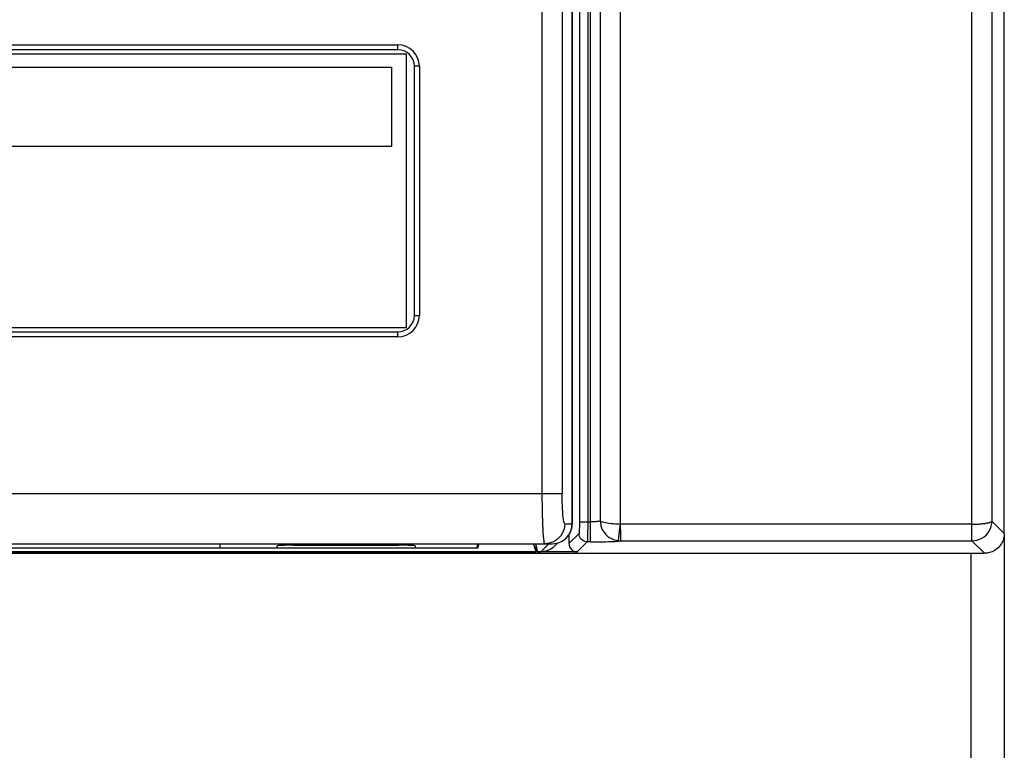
# Model space of a CAD drawing. Header units: millimetres. Extents: x 1158 to 2229, y -395 to 862.
# Tile 24 of 52: x 1772 to 1831, y 262 to 306. Entities that reach past the tile are written whole.
import ezdxf

# ---------------------------------------------------------------- set-up
doc = ezdxf.new("R2010")
doc.units = ezdxf.units.MM
doc.header["$LTSCALE"] = 30.734
doc.layers.get('0').update_dxf_attribs({"linetype": 'CONTINUOUS'})

msp = doc.modelspace()

# ---------------------------------------------------------------- linework, layer by layer
for p, q in [((1806.587, 274.228), (1806.587, 449.921)), ((1829.542, 274.797), (1829.543, 449.921)), ((1807.179, 275.48), (1807.179, 448.721)), ((1808.365, 448.721), (1808.365, 275.288)), ((1830.742, 448.721), (1830.742, 275.48)), ((1831.487, 274.735), (1831.487, 448.721)), ((1806.418, 359.802), (1806.417, 275.124)), ((1805.482, 275.316), (1805.482, 322.779)), ((1805.487, 322.798), (1805.487, 275.316)), ((1803.687, 276.782), (1803.686, 318.595)), ((1804.881, 318.595), (1804.881, 277.116)), ((1725.987, 304.166), (1794.987, 304.166)), ((1794.987, 303.866), (1794.987, 304.166)), ((1794.987, 303.866), (1725.987, 303.866)), ((1725.987, 303.616), (1795.487, 303.616)), ((1795.487, 303.616), (1795.487, 287.116)), ((1742.559, 302.814), (1794.603, 302.814)), ((1794.603, 302.814), (1794.603, 298.032)), ((1796.287, 302.866), (1795.987, 302.866)), ((1795.987, 287.866), (1795.987, 302.866)), ((1796.287, 302.866), (1796.287, 287.866)), ((1794.603, 298.032), (1742.559, 298.032)), ((1795.987, 287.866), (1796.287, 287.866)), ((1795.487, 287.116), (1725.987, 287.116)), ((1725.987, 286.866), (1794.987, 286.866)), ((1794.987, 286.566), (1794.987, 286.866)), ((1794.987, 286.566), (1725.987, 286.566)), ((1804.881, 277.116), (1716.356, 277.115)), ((1805.039, 275.316), (1805.487, 275.316)), ((1805.471, 275.153), (1805.482, 275.316)), ((1805.485, 275.247), (1805.487, 275.316)), ((1805.918, 275.428), (1806.587, 275.428)), ((1806.417, 275.124), (1806.415, 274.84)), ((1829.543, 275.288), (1808.365, 275.288)), ((1831.487, 274.735), (1830.742, 275.48)), ((1805.895, 274.728), (1805.289, 274.123)), ((1805.289, 274.659), (1805.289, 274.123)), ((1808.278, 274.522), (1808.253, 274.295)), ((1808.384, 274.439), (1808.384, 274.329)), ((1829.536, 274.374), (1829.537, 274.433)), ((1829.536, 274.288), (1829.536, 274.374)), ((1831.487, 274.735), (1831.487, 43.921)), ((1716.688, 274.116), (1804.287, 274.116)), ((1721.149, 273.87), (1799.826, 273.87)), ((1784.287, 274.116), (1784.287, 273.871)), ((1784.287, 273.871), (1787.737, 273.871)), ((1787.737, 273.871), (1787.737, 273.985)), ((1788.737, 274.019), (1795.037, 274.019)), ((1796.037, 273.985), (1796.037, 273.871)), ((1796.037, 273.871), (1799.726, 273.871)), ((1799.787, 274.116), (1799.726, 273.871)), ((1799.826, 273.87), (1799.826, 274.116)), ((1799.826, 273.87), (1799.887, 274.115)), ((1803.165, 274.115), (1803.287, 273.626)), ((1803.276, 274.116), (1803.398, 273.627)), ((1803.287, 274.07), (1803.287, 273.626)), ((1804.079, 274.116), (1803.59, 273.627)), ((1804.44, 273.979), (1804.627, 274.166)), ((1804.74, 274.205), (1804.745, 274.206)), ((1805.789, 273.623), (1806.394, 274.228)), ((1806.588, 274.228), (1806.394, 274.228)), ((1806.588, 274.228), (1806.974, 274.23)), ((1806.974, 274.23), (1807.34, 274.234)), ((1808.384, 274.287), (1829.536, 274.287)), ((1829.536, 274.287), (1830.288, 273.536)), ((1805.789, 273.623), (1715.487, 273.623)), ((1715.487, 273.536), (1830.288, 273.536)), ((1717.687, 273.626), (1803.287, 273.626)), ((1803.398, 273.627), (1803.59, 273.627)), ((1829.487, 43.421), (1829.487, 273.536))]:
    msp.add_line(p, q)
for points in [[(1805.918, 359.802), (1805.918, 275.337), (1805.917, 275.25), (1805.916, 275.165), (1805.915, 275.084), (1805.913, 275.009), (1805.911, 274.941), (1805.909, 274.881), (1805.906, 274.83), (1805.904, 274.788), (1805.901, 274.757), (1805.898, 274.737), (1805.895, 274.728)], [(1803.843, 274.116), (1803.826, 274.135), (1803.808, 274.191), (1803.791, 274.285), (1803.775, 274.415), (1803.759, 274.579), (1803.745, 274.774), (1803.732, 274.999), (1803.72, 275.251), (1803.71, 275.525), (1803.701, 275.819), (1803.695, 276.13), (1803.69, 276.452), (1803.687, 276.782)], [(1805.039, 275.316), (1805.017, 275.334), (1804.996, 275.382), (1804.977, 275.459), (1804.959, 275.564), (1804.942, 275.696), (1804.927, 275.851), (1804.913, 276.027), (1804.902, 276.222), (1804.893, 276.431), (1804.887, 276.653), (1804.883, 276.88), (1804.881, 277.116)], [(1805.039, 275.316), (1805.028, 275.158), (1804.998, 275.006), (1804.95, 274.862), (1804.885, 274.726), (1804.801, 274.598), (1804.702, 274.48), (1804.586, 274.375), (1804.456, 274.285), (1804.314, 274.213), (1804.164, 274.159), (1804.006, 274.127), (1803.843, 274.116)], [(1804.287, 274.116), (1804.443, 274.126), (1804.597, 274.156), (1804.745, 274.206), (1804.886, 274.276), (1805.017, 274.363), (1805.135, 274.466), (1805.239, 274.584), (1805.326, 274.715), (1805.396, 274.856), (1805.446, 275.005), (1805.477, 275.159), (1805.485, 275.247)], [(1804.874, 274.271), (1805.002, 274.354), (1805.119, 274.454), (1805.223, 274.571), (1805.313, 274.701), (1805.385, 274.843), (1805.438, 274.994), (1805.471, 275.153)], [(1807.179, 275.48), (1807.159, 275.471), (1807.128, 275.463), (1807.086, 275.456), (1807.034, 275.449), (1806.974, 275.442), (1806.906, 275.437), (1806.832, 275.433), (1806.753, 275.43), (1806.671, 275.428), (1806.587, 275.428)], [(1808.365, 275.289), (1808.22, 275.293), (1808.083, 275.299), (1807.956, 275.307), (1807.835, 275.318), (1807.718, 275.331), (1807.605, 275.347), (1807.497, 275.366), (1807.401, 275.387), (1807.321, 275.41), (1807.257, 275.433), (1807.21, 275.456), (1807.179, 275.48)], [(1807.179, 275.48), (1807.188, 275.346), (1807.214, 275.208), (1807.257, 275.07), (1807.318, 274.933), (1807.399, 274.801), (1807.496, 274.681), (1807.601, 274.578), (1807.716, 274.491), (1807.84, 274.418), (1807.972, 274.361), (1808.111, 274.32), (1808.253, 274.295)], [(1808.366, 275.289), (1808.351, 275.163), (1808.336, 275.038), (1808.321, 274.915), (1808.308, 274.8), (1808.278, 274.522)], [(1808.366, 275.289), (1808.372, 275.173), (1808.378, 275.054), (1808.383, 274.936), (1808.386, 274.82), (1808.386, 274.709), (1808.384, 274.607), (1808.384, 274.439)], [(1829.536, 274.288), (1829.693, 274.298), (1829.847, 274.329), (1829.996, 274.379), (1830.138, 274.449), (1830.268, 274.535), (1830.386, 274.637), (1830.489, 274.754), (1830.577, 274.884), (1830.647, 275.023), (1830.699, 275.17), (1830.731, 275.324), (1830.742, 275.48)], [(1829.543, 275.287), (1829.59, 275.287), (1829.641, 275.288), (1829.695, 275.289), (1829.753, 275.291), (1829.813, 275.294), (1829.875, 275.296), (1829.94, 275.3), (1830.007, 275.305), (1830.074, 275.31), (1830.141, 275.316), (1830.205, 275.323), (1830.268, 275.33), (1830.326, 275.338), (1830.382, 275.347), (1830.434, 275.356), (1830.483, 275.365), (1830.529, 275.376), (1830.57, 275.386), (1830.607, 275.397), (1830.64, 275.408), (1830.669, 275.42), (1830.693, 275.431), (1830.712, 275.443), (1830.727, 275.456), (1830.737, 275.468), (1830.742, 275.48)], [(1806.394, 274.228), (1806.316, 274.235), (1806.24, 274.253), (1806.168, 274.283), (1806.101, 274.324), (1806.041, 274.375), (1805.99, 274.435), (1805.949, 274.501), (1805.919, 274.574), (1805.901, 274.65), (1805.895, 274.728)], [(1806.415, 274.84), (1806.411, 274.594), (1806.409, 274.491), (1806.406, 274.403), (1806.403, 274.331), (1806.4, 274.278), (1806.397, 274.244), (1806.394, 274.228)], [(1808.384, 274.329), (1808.384, 274.3), (1808.384, 274.287)], [(1829.537, 274.433), (1829.539, 274.592), (1829.542, 274.797)], [(1831.487, 274.735), (1831.477, 274.577), (1831.446, 274.424), (1831.396, 274.276), (1831.327, 274.135), (1831.239, 274.005), (1831.136, 273.887), (1831.018, 273.783), (1830.888, 273.696), (1830.747, 273.627), (1830.599, 273.576), (1830.446, 273.546), (1830.288, 273.536)], [(1804.44, 273.979), (1804.321, 273.875), (1804.191, 273.788), (1804.05, 273.718), (1803.901, 273.668), (1803.748, 273.637), (1803.59, 273.627)], [(1807.34, 274.234), (1807.511, 274.237), (1807.671, 274.241), (1807.819, 274.245), (1807.952, 274.25), (1808.07, 274.256), (1808.171, 274.261), (1808.253, 274.267), (1808.317, 274.274), (1808.361, 274.281), (1808.384, 274.287)], [(1808.253, 274.295), (1808.274, 274.293), (1808.296, 274.291), (1808.317, 274.29), (1808.339, 274.288), (1808.361, 274.288), (1808.384, 274.287)]]:
    msp.add_lwpolyline(points)
for centre, radius, start, end in [((1794.987, 302.866), 1.3, 0, 90), ((1794.987, 302.866), 1, 0, 90), ((1794.987, 287.866), 1.3, 270, 360), ((1794.987, 287.866), 1, 270, 360)]:
    msp.add_arc(centre, radius, start, end)
for centre, major_axis, ratio, start_param, end_param in [((1788.737, 273.985), (1, 0), 0.034921, 1.570796, 3.141593), ((1795.037, 273.985), (1, 0), 0.034921, 0, 1.570796), ((1805.789, 274.123), (0.354, 0.354), 0.998783, 2.356803, 3.926382)]:
    msp.add_ellipse(centre, major_axis=major_axis, ratio=ratio, start_param=start_param, end_param=end_param)

doc.saveas('drawing.dxf')
